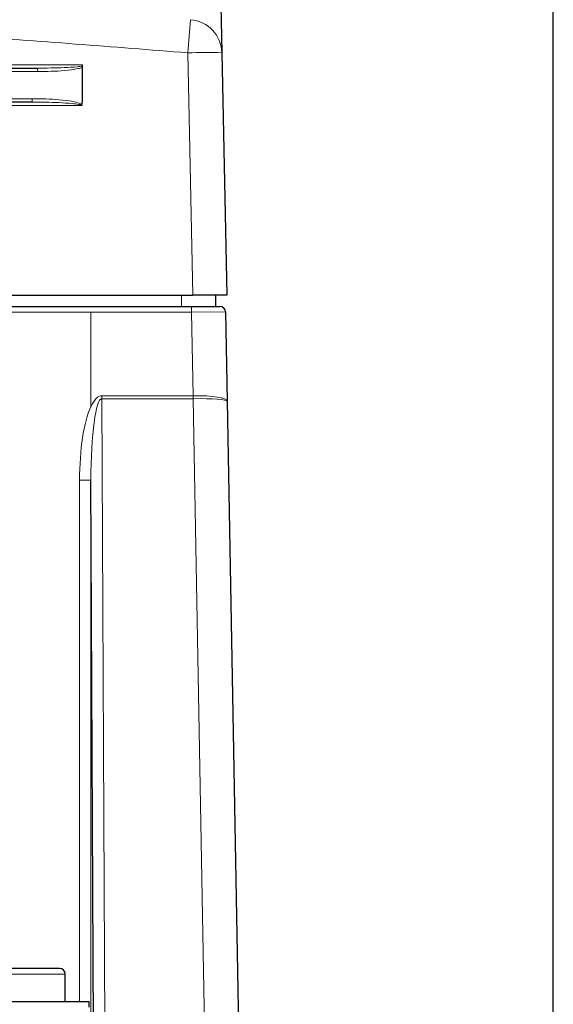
# Paper-space layout 'Blatt5' of a CAD drawing. Header units: millimetres. Extents: x 5 to 418, y 2 to 292.
# Tile 19 of 31: x 267 to 298, y 165 to 222. Entities that reach past the tile are written whole.
import ezdxf

# ---------------------------------------------------------------- set-up
doc = ezdxf.new("R2010")
doc.units = ezdxf.units.MM
doc.layers.add('SLD-0', color=7, linetype='Continuous')
doc.styles.add('SLDTEXTSTYLE0', font='TXT', dxfattribs={"width": 0.605})
doc.dimstyles.new('SLDDIMSTYLE6', dxfattribs={"dimtxt": 3.5, "dimasz": 3.302, "dimexe": 0, "dimexo": 0.0625, "dimgap": 0.875, "dimtad": 1, "dimlfac": 1.5, "dimrnd": 1e-09, "dimzin": 12, "dimdsep": 46, "dimtxsty": 'SLDTEXTSTYLE0', "dimsah": 1, "dimcen": 0.09, "dimadec": 0, "dimazin": 3, "dimtfac": 1, "dimtofl": 0, "dimtmove": 0, "dimatfit": 3, "dimfxl": 1, "dimfrac": 2, "dimtolj": 1, "dimtzin": 12, "dimarcsym": 0})

# ---------------------------------------------------------------- blocks, each defined once
blk = doc.blocks.new('_D_29')
at = {"layer": 'SLD-0'}
for p, q in [((149.356, 124.887), (149.356, 255.974)), ((298.023, 124.887), (298.023, 255.974)), ((149.356, 254.974), (298.023, 254.974))]:
    blk.add_line(p, q, dxfattribs=at)
for points in [[(149.356, 254.974), (152.658, 254.466), (152.658, 255.482)], [(298.023, 254.974), (294.721, 255.482), (294.721, 254.466)]]:
    blk.add_solid(points, dxfattribs=at)
at = {"layer": 'SLD-0', "insert": (219.679, 259.485), "char_height": 3.5, "attachment_point": 1, "style": 'SLDTEXTSTYLE0'}
blk.add_mtext('223', dxfattribs=at)

psp = doc.layouts.new('Blatt5')

# ---------------------------------------------------------------- linework, layer by layer
at = {"color": 7, "linetype": 'Continuous', "lineweight": 18}
for p, q in [((276.8428, 206.2207), (276.5527, 220.4489)), ((177.0228, 219.7506), (270.3561, 219.7506)), ((267.7359, 219.3541), (179.6429, 219.3541)), ((179.9585, 217.7541), (267.4204, 217.7541)), ((270.3167, 217.3506), (264.2757, 217.3506)), ((276.1891, 205.5541), (276.1891, 206.2207)), ((276.7782, 205.2207), (276.7782, 205.5541)), ((270.8531, 205.2207), (266.0228, 205.2207)), ((276.7782, 205.2207), (270.8531, 205.2207)), ((270.8531, 205.2207), (270.8531, 199.6506)), ((278.7785, 205.2267), (276.7782, 205.2207)), ((276.8658, 200.3103), (276.7782, 205.2207)), ((271.509, 200.3103), (271.509, 200.1343)), ((271.509, 200.3103), (276.8658, 200.3103)), ((271.509, 200.1343), (271.7681, 145.9114)), ((276.8658, 200.1343), (271.509, 200.1343)), ((276.8658, 200.3103), (276.8658, 200.1343)), ((277.8449, 145.9114), (276.8783, 200.1344)), ((270.1979, 164.7274), (270.1979, 195.3451)), ((270.1979, 195.3451), (270.8645, 195.3451)), ((270.8645, 195.3451), (270.8645, 141.0874)), ((269.3561, 166.3274), (262.1561, 166.3274))]:
    psp.add_line(p, q, dxfattribs=at)
at = {"color": 7, "linetype": 'Continuous', "lineweight": 25}
for p, q in [((278.5523, 220.4548), (278.8425, 206.2207)), ((179.6694, 219.5541), (267.7095, 219.5541)), ((270.3561, 219.7506), (270.3561, 219.6707)), ((270.3561, 219.579), (270.3561, 217.5541)), ((267.3941, 217.5541), (179.9848, 217.5541)), ((266.0228, 206.2207), (276.8428, 206.2207)), ((278.8425, 206.2207), (276.8428, 206.2207)), ((278.1891, 206.2207), (278.1891, 205.5541)), ((266.0228, 205.5541), (276.7782, 205.5541)), ((276.7782, 205.5541), (278.4452, 205.5541)), ((278.7785, 205.2267), (278.8718, 199.9876)), ((278.8718, 199.9876), (279.8328, 146.0755)), ((271.1015, 145.7354), (270.8645, 195.3451)), ((269.3561, 164.7274), (269.3561, 166.3274)), ((240.7561, 164.7274), (270.7561, 164.7274)), ((270.7561, 164.3969), (270.7561, 164.7274))]:
    psp.add_line(p, q, dxfattribs=at)
at = {"color": 7, "linetype": 'Continuous', "lineweight": 18}
for centre, radius, start, end in [((678.4895, 186.3117), 403.3838, 174.8676, 175.145425), ((276.5587, 220.4101), 1.9942, 1.283652, 85.273267), ((277.6365, 191.7973), 28.6721, 88.169702, 92.166316), ((267.3377, 219.4032), 0.4012, 352.966968, 22.087883), ((267.0196, 217.7049), 0.4038, 338.061978, 6.989813), ((414.06, 202.6677), 137.2051, 180.984463, 181.057951)]:
    psp.add_arc(centre, radius, start, end, dxfattribs=at)
at = {"color": 7, "linetype": 'Continuous', "lineweight": 25}
for centre, start in [((278.4452, 205.2207), 1.021207), ((269.0228, 166.3274), 0)]:
    psp.add_arc(centre, 0.3333, start, 90, dxfattribs=at)
psp.add_ellipse((223.6894, 19126.1346), major_axis=(0, 19096.6539), ratio=0.0174551, start_param=3.2819916, end_param=3.2820541, dxfattribs=at)
at = {"color": 7, "linetype": 'Continuous', "lineweight": 18}
for centre, major_axis, ratio, start_param, end_param in [((271.5315, 195.26), (-0.0241, 5.0503), 0.2640081, 6.2819239, 6.7987945), ((271.5315, 195.26), (-0.0233, 4.8743), 0.1367705, 6.2819239, 7.8358863), ((276.6921, 210.0526), (-0.1838, 9.7422), 0.2052543, 3.1364997, 3.1412051), ((276.6921, 209.8765), (-0.1877, 9.7421), 0.2736721, 3.1363193, 3.1410247), ((276.8722, 199.952), (1.9997, 0.0356), 0.1791586, 0, 1.566091), ((276.8722, 199.952), (1.9997, 0.0356), 0.091168, 0, 1.566091), ((271.5315, 195.26), (-0.0241, 5.0503), 0.2640081, 0.5156092, 1.552701)]:
    psp.add_ellipse(centre, major_axis=major_axis, ratio=ratio, start_param=start_param, end_param=end_param, dxfattribs=at)
at = {"color": 7, "linetype": 'Continuous', "lineweight": 25}
for points, knots in [([(278.4113, 227.3705), (278.4173, 227.0781), (278.4292, 226.4932), (278.4605, 224.9591), (278.5002, 223.0102), (278.5349, 221.3067), (278.5523, 220.4548)], [0, 0, 0, 0, 0.25417755, 0.50843906, 0.75418158, 1, 1, 1, 1]), ([(270.3561, 219.6707), (270.3561, 219.647), (270.3561, 219.617), (270.3561, 219.5855), (270.3561, 219.579)], [0, 0, 0, 0, 0.7939849, 1, 1, 1, 1]), ([(270.3355, 217.3871), (270.3343, 217.381), (270.3319, 217.3687), (270.3243, 217.3574), (270.3185, 217.3521), (270.3173, 217.3511), (270.3167, 217.3506)], [0, 0, 0, 0, 0.4411461, 0.8858369, 0.9440625, 1, 1, 1, 1])]:
    psp.add_open_spline(points, degree=3, knots=knots, dxfattribs=at)
at = {"color": 7, "linetype": 'Continuous', "lineweight": 18}
for points, knots in [([(276.5527, 220.4489), (272.161, 220.7992), (263.3755, 221.4999), (250.1654, 222.193), (236.9348, 222.6236), (223.6996, 222.7642), (210.4705, 222.6239), (197.25, 222.1946), (184.0297, 221.5018), (175.228, 220.7999), (170.8262, 220.4489)], [0, 0, 0, 0, 0.1248563, 0.2497699, 0.3748561, 0.5, 0.6248563, 0.7497699, 0.8748561, 1, 1, 1, 1]), ([(267.7095, 219.5541), (267.9737, 219.5561), (268.7653, 219.562), (269.6507, 219.5813), (270.265, 219.6592), (270.3561, 219.6707)], [0, 0, 0, 0, 0.2991234, 0.8961112, 1, 1, 1, 1]), ([(270.3561, 219.579), (270.2744, 219.5589), (269.6782, 219.4124), (268.7936, 219.3693), (268.0001, 219.3579), (267.7359, 219.3541)], [0, 0, 0, 0, 0.0957538, 0.6988897, 1, 1, 1, 1]), ([(270.3167, 217.3506), (270.3167, 217.3508), (270.3172, 217.3526), (270.3173, 217.3562), (270.3156, 217.3612), (270.3116, 217.3672), (270.3023, 217.3752), (270.2729, 217.3912), (270.2212, 217.4066), (270.0493, 217.4443), (269.3707, 217.5157), (268.4504, 217.548), (267.6585, 217.5526), (267.3941, 217.5541)], [0, 0, 0, 0, 0.0002066, 0.0019173, 0.0035322, 0.0054811, 0.0091475, 0.0158937, 0.039299, 0.0636191, 0.1949404, 0.7312802, 1, 1, 1, 1]), ([(267.4204, 217.7541), (267.6849, 217.751), (268.4792, 217.7416), (269.4048, 217.6786), (270.0821, 217.5323), (270.2513, 217.4583), (270.3037, 217.4258), (270.3289, 217.3978), (270.3345, 217.3887), (270.3355, 217.3871)], [0, 0, 0, 0, 0.2673163, 0.8027253, 0.93668, 0.9625589, 0.9892097, 0.9980866, 1, 1, 1, 1])]:
    psp.add_open_spline(points, degree=3, knots=knots, dxfattribs=at)
at = {"color": 7, "linetype": 'Continuous', "lineweight": 25}
psp.add_open_spline([(269.0228, 166.6607), (268.9737, 166.6607), (268.8755, 166.6607), (268.12, 166.6607), (267.0403, 166.6607), (265.7561, 166.6607), (264.4719, 166.6607), (263.3922, 166.6607), (262.6367, 166.6607), (262.5385, 166.6607), (262.4894, 166.6607)], degree=3, dxfattribs=at)

# ---------------------------------------------------------------- dimensions: what is measured, and where the dimension line sits
at = {"layer": 'SLD-0'}
dim = psp.add_linear_dim(base=(298.0228, 254.9736), p1=(149.3561, 124.8874), p2=(298.0228, 124.8874), dimstyle='SLDDIMSTYLE6', dxfattribs=at)
dim.commit()
dim.dimension.update_dxf_attribs({"geometry": '_D_29', "text_midpoint": (223.6894, 254.9736), "dimtype": 160})

doc.saveas('drawing.dxf')
